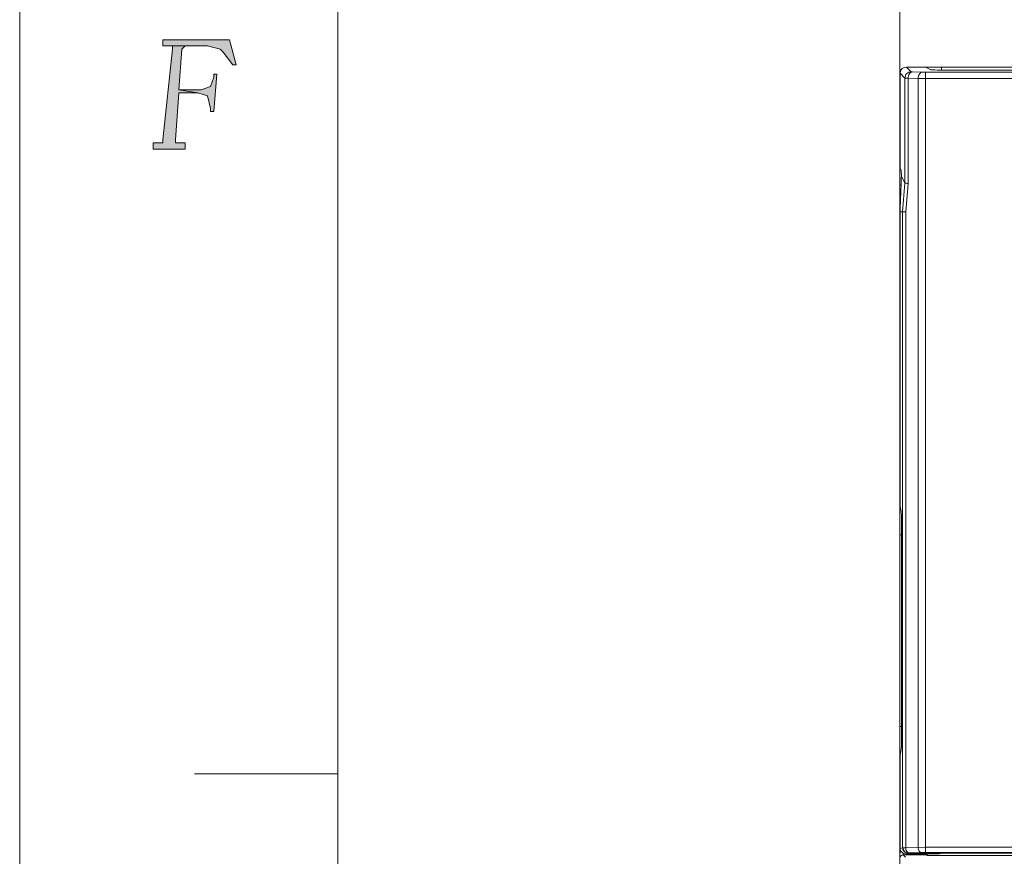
# Model space of a CAD drawing. Header units: millimetres. Extents: x -296 to 295, y -209 to 209.
# Tile 57 of 144: x -296 to -250, y 124 to 164. Entities that reach past the tile are written whole.
import ezdxf
from ezdxf.lldxf.tags import DXFTag

# ---------------------------------------------------------------- set-up
doc = ezdxf.new("R2010")
doc.units = ezdxf.units.MM
doc.header["$MEASUREMENT"] = 0
doc.layers.add('layer 1', color=7, linetype='Continuous')
tags = doc.linetypes.add('New Line2', pattern=[0.2, 0.1, -0.1]).pattern_tags.tags
tags[6:7] = [DXFTag(74, 4), DXFTag(75, 0), DXFTag(340, '0'), DXFTag(46, 1.0), DXFTag(50, 0.0), DXFTag(44, 0.0), DXFTag(45, 0.0)]
tags[4:5] = [DXFTag(74, 4), DXFTag(75, 0), DXFTag(340, '0'), DXFTag(46, 1.0), DXFTag(50, 0.0), DXFTag(44, 0.0), DXFTag(45, 0.0)]

msp = doc.modelspace()

# ---------------------------------------------------------------- hatches: boundary and pattern name
at = {"layer": 'layer 1'}
h = msp.add_hatch(color=1, dxfattribs=at)
edge = h.paths.add_edge_path()
edge.add_spline(control_points=[(-286.3329, 162.6048), (-286.3329, 162.6048), (-289.4731, 162.6048), (-289.4731, 162.6048), (-289.4731, 162.6048), (-289.4731, 162.3114), (-289.4731, 162.3114), (-289.4731, 162.3114), (-289.3236, 162.3114), (-289.3236, 162.3114), (-289.3236, 162.3114), (-287.3796, 162.3114), (-287.3796, 162.3114), (-287.3796, 162.3114), (-287.3796, 162.3114), (-287.3796, 162.3114), (-287.3796, 162.3114), (-286.7815, 162.1647), (-286.7815, 162.1647), (-286.7815, 162.1647), (-286.632, 162.018), (-286.632, 162.018), (-286.632, 162.018), (-286.1834, 161.4312), (-286.1834, 161.4312), (-286.1834, 161.4312), (-286.0338, 161.4312), (-286.0338, 161.4312), (-286.0338, 161.4312), (-286.3329, 162.6048), (-286.3329, 162.6048)], knot_values=[0, 0, 0, 0, 0.1, 0.1, 0.1, 0.2, 0.2, 0.2, 0.3, 0.3, 0.3, 0.4, 0.4, 0.4, 0.5, 0.5, 0.5, 0.6, 0.6, 0.6, 0.7, 0.7, 0.7, 0.8, 0.8, 0.8, 0.9, 0.9, 0.9, 1, 1, 1, 1], degree=3, periodic=1)
h = msp.add_hatch(color=1, dxfattribs=at)
edge = h.paths.add_edge_path()
edge.add_spline(control_points=[(-289.3236, 162.3114), (-289.3236, 162.3114), (-289.0245, 162.3114), (-289.0245, 162.3114), (-289.0245, 162.3114), (-289.0245, 162.1647), (-289.0245, 162.1647), (-289.0245, 162.1647), (-289.4731, 157.9106), (-289.4731, 157.9106), (-289.4731, 157.9106), (-289.4731, 157.7639), (-289.4731, 157.7639), (-289.4731, 157.7639), (-289.7722, 157.7639), (-289.7722, 157.7639), (-289.7722, 157.7639), (-289.9217, 157.7639), (-289.9217, 157.7639), (-289.9217, 157.7639), (-289.9217, 157.4705), (-289.9217, 157.4705), (-289.9217, 157.4705), (-288.4264, 157.4705), (-288.4264, 157.4705), (-288.4264, 157.4705), (-288.4264, 157.7639), (-288.4264, 157.7639), (-288.4264, 157.7639), (-288.7254, 157.7639), (-288.7254, 157.7639), (-288.7254, 157.7639), (-288.875, 157.7639), (-288.875, 157.7639), (-288.875, 157.7639), (-288.875, 157.9106), (-288.875, 157.9106), (-288.875, 157.9106), (-288.7254, 160.111), (-288.7254, 160.111), (-288.7254, 160.111), (-287.8282, 160.111), (-287.8282, 160.111), (-287.8282, 160.111), (-288.7254, 160.2577), (-288.7254, 160.2577), (-288.7254, 160.2577), (-288.5759, 162.1647), (-288.5759, 162.1647), (-288.5759, 162.1647), (-288.4264, 162.3114), (-288.4264, 162.3114), (-288.4264, 162.3114), (-288.2768, 162.3114), (-288.2768, 162.3114), (-288.2768, 162.3114), (-287.3796, 162.3114), (-287.3796, 162.3114), (-287.3796, 162.3114), (-289.3236, 162.3114), (-289.3236, 162.3114)], knot_values=[0, 0, 0, 0, 0.05, 0.05, 0.05, 0.1, 0.1, 0.1, 0.15, 0.15, 0.15, 0.2, 0.2, 0.2, 0.25, 0.25, 0.25, 0.3, 0.3, 0.3, 0.35, 0.35, 0.35, 0.4, 0.4, 0.4, 0.45, 0.45, 0.45, 0.5, 0.5, 0.5, 0.55, 0.55, 0.55, 0.6, 0.6, 0.6, 0.65, 0.65, 0.65, 0.7, 0.7, 0.7, 0.75, 0.75, 0.75, 0.8, 0.8, 0.8, 0.85, 0.85, 0.85, 0.9, 0.9, 0.9, 0.95, 0.95, 0.95, 1, 1, 1, 1], degree=3, periodic=1)
h = msp.add_hatch(color=1, dxfattribs=at)
edge = h.paths.add_edge_path()
edge.add_spline(control_points=[(-286.931, 160.9912), (-286.931, 160.9912), (-287.0806, 160.9912), (-287.0806, 160.9912), (-287.0806, 160.9912), (-287.0806, 160.8445), (-287.0806, 160.8445), (-287.0806, 160.8445), (-287.2301, 160.4044), (-287.2301, 160.4044), (-287.2301, 160.4044), (-287.6787, 160.2577), (-287.6787, 160.2577), (-287.6787, 160.2577), (-288.7254, 160.2577), (-288.7254, 160.2577), (-288.7254, 160.2577), (-287.8282, 160.111), (-287.8282, 160.111), (-287.8282, 160.111), (-287.3796, 159.9643), (-287.3796, 159.9643), (-287.3796, 159.9643), (-287.2301, 159.3775), (-287.2301, 159.3775), (-287.2301, 159.3775), (-287.2301, 159.2308), (-287.2301, 159.2308), (-287.2301, 159.2308), (-287.0806, 159.2308), (-287.0806, 159.2308), (-287.0806, 159.2308), (-286.931, 160.9912), (-286.931, 160.9912)], knot_values=[0, 0, 0, 0, 0.0909091, 0.0909091, 0.0909091, 0.1818182, 0.1818182, 0.1818182, 0.2727273, 0.2727273, 0.2727273, 0.3636364, 0.3636364, 0.3636364, 0.4545455, 0.4545455, 0.4545455, 0.5454545, 0.5454545, 0.5454545, 0.6363636, 0.6363636, 0.6363636, 0.7272727, 0.7272727, 0.7272727, 0.8181818, 0.8181818, 0.8181818, 0.9090909, 0.9090909, 0.9090909, 1, 1, 1, 1], degree=3, periodic=1)

# ---------------------------------------------------------------- linework, layer by layer
at = {"layer": 'layer 1', "color": 1, "lineweight": 0}
msp.add_open_spline([(295.3283, 209.2747), (295.3283, 209.2747), (295.3283, -208.9236), (295.3283, -208.9236), (295.3283, -208.9236), (-296.1944, -208.9236), (-296.1944, -208.9236), (-296.1944, -208.9236), (-296.1944, 209.2747), (-296.1944, 209.2747), (-296.1944, 209.2747), (295.3283, 209.2747), (295.3283, 209.2747)], degree=3, knots=[0, 0, 0, 0, 0.25, 0.25, 0.25, 0.5, 0.5, 0.5, 0.75, 0.75, 0.75, 1, 1, 1, 1], dxfattribs=at)
at = {"layer": 'layer 1', "color": 5, "lineweight": 0}
msp.add_open_spline([(-281.2487, 194.7284), (-281.2487, 194.7284), (-281.2487, -197.0649), (-281.2487, -197.0649), (-281.2487, -197.0649), (283.3586, -197.0649), (283.3586, -197.0649)], degree=3, knots=[0, 0, 0, 0, 0.5, 0.5, 0.5, 1, 1, 1, 1], dxfattribs=at)
at = {"layer": 'layer 1', "lineweight": 0}
msp.add_open_spline([(-254.8543, 124.3325), (-254.8543, 124.3325), (-254.8543, 170.2965), (-254.8543, 170.2965)], degree=3, dxfattribs=at)
for points, knots in [([(-286.3329, 162.6048), (-286.3329, 162.6048), (-289.4731, 162.6048), (-289.4731, 162.6048), (-289.4731, 162.6048), (-289.4731, 162.3114), (-289.4731, 162.3114), (-289.4731, 162.3114), (-289.3236, 162.3114), (-289.3236, 162.3114), (-289.3236, 162.3114), (-287.3796, 162.3114), (-287.3796, 162.3114), (-287.3796, 162.3114), (-287.3796, 162.3114), (-287.3796, 162.3114), (-287.3796, 162.3114), (-286.7815, 162.1647), (-286.7815, 162.1647), (-286.7815, 162.1647), (-286.632, 162.018), (-286.632, 162.018), (-286.632, 162.018), (-286.1834, 161.4312), (-286.1834, 161.4312), (-286.1834, 161.4312), (-286.0338, 161.4312), (-286.0338, 161.4312), (-286.0338, 161.4312), (-286.3329, 162.6048), (-286.3329, 162.6048)], [0, 0, 0, 0, 0.1, 0.1, 0.1, 0.2, 0.2, 0.2, 0.3, 0.3, 0.3, 0.4, 0.4, 0.4, 0.5, 0.5, 0.5, 0.6, 0.6, 0.6, 0.7, 0.7, 0.7, 0.8, 0.8, 0.8, 0.9, 0.9, 0.9, 1, 1, 1, 1]), ([(-289.3236, 162.3114), (-289.3236, 162.3114), (-289.0245, 162.3114), (-289.0245, 162.3114), (-289.0245, 162.3114), (-289.0245, 162.1647), (-289.0245, 162.1647), (-289.0245, 162.1647), (-289.4731, 157.9106), (-289.4731, 157.9106), (-289.4731, 157.9106), (-289.4731, 157.7639), (-289.4731, 157.7639), (-289.4731, 157.7639), (-289.7722, 157.7639), (-289.7722, 157.7639), (-289.7722, 157.7639), (-289.9217, 157.7639), (-289.9217, 157.7639), (-289.9217, 157.7639), (-289.9217, 157.4705), (-289.9217, 157.4705), (-289.9217, 157.4705), (-288.4264, 157.4705), (-288.4264, 157.4705), (-288.4264, 157.4705), (-288.4264, 157.7639), (-288.4264, 157.7639), (-288.4264, 157.7639), (-288.7254, 157.7639), (-288.7254, 157.7639), (-288.7254, 157.7639), (-288.875, 157.7639), (-288.875, 157.7639), (-288.875, 157.7639), (-288.875, 157.9106), (-288.875, 157.9106), (-288.875, 157.9106), (-288.7254, 160.111), (-288.7254, 160.111), (-288.7254, 160.111), (-287.8282, 160.111), (-287.8282, 160.111), (-287.8282, 160.111), (-288.7254, 160.2577), (-288.7254, 160.2577), (-288.7254, 160.2577), (-288.5759, 162.1647), (-288.5759, 162.1647), (-288.5759, 162.1647), (-288.4264, 162.3114), (-288.4264, 162.3114), (-288.4264, 162.3114), (-288.2768, 162.3114), (-288.2768, 162.3114), (-288.2768, 162.3114), (-287.3796, 162.3114), (-287.3796, 162.3114), (-287.3796, 162.3114), (-289.3236, 162.3114), (-289.3236, 162.3114)], [0, 0, 0, 0, 0.05, 0.05, 0.05, 0.1, 0.1, 0.1, 0.15, 0.15, 0.15, 0.2, 0.2, 0.2, 0.25, 0.25, 0.25, 0.3, 0.3, 0.3, 0.35, 0.35, 0.35, 0.4, 0.4, 0.4, 0.45, 0.45, 0.45, 0.5, 0.5, 0.5, 0.55, 0.55, 0.55, 0.6, 0.6, 0.6, 0.65, 0.65, 0.65, 0.7, 0.7, 0.7, 0.75, 0.75, 0.75, 0.8, 0.8, 0.8, 0.85, 0.85, 0.85, 0.9, 0.9, 0.9, 0.95, 0.95, 0.95, 1, 1, 1, 1]), ([(-286.931, 160.9912), (-286.931, 160.9912), (-287.0806, 160.9912), (-287.0806, 160.9912), (-287.0806, 160.9912), (-287.0806, 160.8445), (-287.0806, 160.8445), (-287.0806, 160.8445), (-287.2301, 160.4044), (-287.2301, 160.4044), (-287.2301, 160.4044), (-287.6787, 160.2577), (-287.6787, 160.2577), (-287.6787, 160.2577), (-288.7254, 160.2577), (-288.7254, 160.2577), (-288.7254, 160.2577), (-287.8282, 160.111), (-287.8282, 160.111), (-287.8282, 160.111), (-287.3796, 159.9643), (-287.3796, 159.9643), (-287.3796, 159.9643), (-287.2301, 159.3775), (-287.2301, 159.3775), (-287.2301, 159.3775), (-287.2301, 159.2308), (-287.2301, 159.2308), (-287.2301, 159.2308), (-287.0806, 159.2308), (-287.0806, 159.2308), (-287.0806, 159.2308), (-286.931, 160.9912), (-286.931, 160.9912)], [0, 0, 0, 0, 0.0909091, 0.0909091, 0.0909091, 0.1818182, 0.1818182, 0.1818182, 0.2727273, 0.2727273, 0.2727273, 0.3636364, 0.3636364, 0.3636364, 0.4545455, 0.4545455, 0.4545455, 0.5454545, 0.5454545, 0.5454545, 0.6363636, 0.6363636, 0.6363636, 0.7272727, 0.7272727, 0.7272727, 0.8181818, 0.8181818, 0.8181818, 0.9090909, 0.9090909, 0.9090909, 1, 1, 1, 1])]:
    msp.add_open_spline(points, degree=3, knots=knots, dxfattribs=at)
at = {"layer": 'layer 1', "lineweight": 9}
for points in [[(-254.8448, 161.0714), (-254.8468, 161.0576), (-254.8477, 161.0437), (-254.8477, 161.0298)], [(-254.8477, 156.9228), (-254.8477, 156.9228), (-254.8477, 161.0298), (-254.8477, 161.0298)], [(-254.6175, 160.7995), (-254.6175, 160.7995), (-254.8477, 161.0298), (-254.8477, 161.0298)], [(-254.5431, 161.3214), (-254.6917, 161.3214), (-254.8204, 161.2147), (-254.8448, 161.0714)], [(-254.5431, 161.3214), (-254.5431, 161.3214), (-254.3194, 161.0977), (-254.3194, 161.0977)], [(-254.5431, 161.3214), (-254.5431, 161.3214), (-200.3533, 161.3214), (-200.3533, 161.3214)], [(-254.2604, 161.0941), (-254.2604, 161.0941), (-253.7899, 161.0817), (-253.7899, 161.0817)], [(-253.4039, 161.1969), (-253.4039, 161.1969), (-253.653, 161.3214), (-253.653, 161.3214)], [(-253.6472, 124.43), (-253.6472, 124.43), (-253.6472, 161.0802), (-253.6472, 161.0802)], [(-216.0614, 161.0802), (-216.0614, 161.0802), (-253.6472, 161.0802), (-253.6472, 161.0802)], [(-253.4039, 161.1969), (-253.3761, 161.183), (-252.9373, 161.1721), (-252.4053, 161.1721)], [(-252.9043, 161.172), (-252.9043, 161.172), (-252.9043, 161.3214), (-252.9043, 161.3214)], [(-217.3032, 161.1721), (-217.3032, 161.1721), (-252.4053, 161.1721), (-252.4053, 161.1721)], [(-254.8531, 160.8564), (-254.8539, 160.8447), (-254.8543, 160.833), (-254.8543, 160.8214)], [(-254.8543, 1.821), (-254.8543, 1.821), (-254.8543, 160.8214), (-254.8543, 160.8214)], [(-254.6175, 160.7995), (-254.6175, 160.7995), (-254.6175, 155.8737), (-254.6175, 155.8737)], [(-254.4712, 155.8539), (-254.4712, 155.8539), (-254.4712, 160.7959), (-254.4712, 160.7959)], [(-254.0007, 160.7836), (-254.0007, 160.7836), (-254.4712, 160.7959), (-254.4712, 160.7959)], [(-254.0007, 160.7836), (-254.0007, 160.7836), (-254.0007, 124.6765), (-254.0007, 124.6765)], [(-254.0007, 160.7836), (-254.0007, 160.7836), (-253.6472, 160.7821), (-253.6472, 160.7821)], [(-253.6472, 160.7821), (-253.6472, 160.7821), (-216.0614, 160.7821), (-216.0614, 160.7821)], [(-254.8477, 156.9228), (-254.8477, 156.9228), (-254.8384, 156.5645), (-254.8384, 156.5645)], [(-254.7886, 156.465), (-254.7886, 156.465), (-254.8384, 156.5645), (-254.8384, 156.5645)], [(-254.7886, 156.465), (-254.7886, 156.465), (-254.7817, 156.2024), (-254.7817, 156.2024)], [(-254.7817, 156.2024), (-254.7948, 155.8742), (-254.8075, 155.546), (-254.8199, 155.2178)], [(-254.7817, 156.2024), (-254.7817, 156.2024), (-254.6175, 155.8737), (-254.6175, 155.8737)], [(-254.6175, 155.8736), (-254.6175, 155.8736), (-254.7278, 154.5213), (-254.7278, 154.5213)], [(-254.4712, 155.8539), (-254.4712, 155.8539), (-254.5809, 154.5158), (-254.5809, 154.5158)], [(-254.7983, 155.7802), (-254.7983, 155.7802), (-254.8543, 155.779), (-254.8543, 155.779)], [(-254.8197, 155.221), (-254.8197, 155.221), (-254.8543, 155.2192), (-254.8543, 155.2192)], [(-254.8239, 155.1093), (-254.8239, 155.1093), (-254.8415, 154.6243), (-254.8415, 154.6243)], [(-254.8199, 155.2178), (-254.8199, 155.2178), (-254.8239, 155.1093), (-254.8239, 155.1093)], [(-254.8198, 155.2178), (-254.8198, 155.2178), (-254.8239, 155.1093), (-254.8239, 155.1093)], [(-254.8478, 154.5214), (-254.8478, 154.5214), (-254.8478, 140.6837), (-254.8478, 140.6837)], [(-254.8478, 154.5214), (-254.8478, 154.5214), (-254.5815, 154.5214), (-254.5815, 154.5214)], [(-254.7277, 154.5214), (-254.7277, 154.5214), (-254.7277, 124.6581), (-254.7277, 124.6581)], [(-254.5815, 124.6613), (-254.5815, 124.6613), (-254.5809, 154.5158), (-254.5809, 154.5158)], [(-254.7932, 140.4438), (-254.7932, 140.4438), (-254.8478, 140.6837), (-254.8478, 140.6837)], [(-254.7775, 139.745), (-254.7775, 140.1517), (-254.7831, 140.399), (-254.7932, 140.4438)], [(-254.7775, 129.9477), (-254.7775, 129.9477), (-254.7775, 139.745), (-254.7775, 139.745)], [(-254.8543, 139.3464), (-254.8543, 139.3464), (-254.7775, 139.3464), (-254.7775, 139.3464)], [(-254.7775, 130.3464), (-254.7775, 130.3464), (-254.8543, 130.3464), (-254.8543, 130.3464)], [(-254.7932, 129.2489), (-254.7831, 129.2937), (-254.7775, 129.541), (-254.7775, 129.9477)], [(-254.8478, 129.009), (-254.8478, 129.009), (-254.7932, 129.2489), (-254.7932, 129.2489)], [(-254.8478, 129.009), (-254.8478, 129.009), (-254.8478, 124.6181), (-254.8478, 124.6181)], [(-254.8058, 124.4867), (-254.8392, 124.4444), (-254.8543, 124.3864), (-254.8543, 124.3325)], [(-254.8478, 124.6181), (-254.8478, 124.6181), (-254.7277, 124.6581), (-254.7277, 124.6581)], [(-254.8478, 124.6181), (-254.8478, 124.6029), (-254.8464, 124.5878), (-254.8436, 124.5728)], [(-254.8436, 124.5728), (-254.8188, 124.4561), (-254.7138, 124.3714), (-254.594, 124.3714)], [(-254.702, 124.3219), (-254.702, 124.3219), (-254.704, 124.3986), (-254.704, 124.3986)], [(-254.4793, 124.4096), (-254.4793, 124.4096), (-254.594, 124.3714), (-254.594, 124.3714)], [(-254.5815, 124.6613), (-254.5815, 124.6613), (-254.0007, 124.6765), (-254.0007, 124.6765)], [(-254.4669, 124.4102), (-254.4669, 124.4102), (-228.1889, 124.4102), (-228.1889, 124.4102)], [(-253.825, 124.4281), (-253.825, 124.4281), (-254.4057, 124.4129), (-254.4057, 124.4129)], [(-253.6472, 124.6785), (-253.6472, 124.6785), (-254.0007, 124.6765), (-254.0007, 124.6765)], [(-229.1963, 124.6785), (-229.1963, 124.6785), (-253.6472, 124.6785), (-253.6472, 124.6785)], [(-253.6472, 124.43), (-253.6472, 124.43), (-229.1963, 124.43), (-229.1963, 124.43)], [(-252.8702, 124.4102), (-252.8702, 124.4102), (-253.0064, 124.3762), (-253.0064, 124.3762)], [(-254.8501, 124.1743), (-254.8501, 124.1743), (-254.8542, 124.3285), (-254.8542, 124.3285)], [(-254.7007, 124.3219), (-254.7007, 124.3219), (-254.5874, 124.2101), (-254.5874, 124.2101)], [(-253.6352, 124.3219), (-253.6352, 124.3219), (-254.7007, 124.3219), (-254.7007, 124.3219)], [(-254.594, 124.3714), (-254.594, 124.3714), (-254.0464, 124.3714), (-254.0464, 124.3714)], [(-254.0368, 124.3762), (-254.0368, 124.3762), (-254.0464, 124.3714), (-254.0464, 124.3714)], [(-254.0368, 124.3762), (-254.0368, 124.3762), (-253.0064, 124.3762), (-253.0064, 124.3762)], [(-253.64, 124.3762), (-253.64, 124.3762), (-253.6352, 124.3219), (-253.6352, 124.3219)], [(-253.5668, 124.3014), (-253.5668, 124.3014), (-253.6352, 124.3219), (-253.6352, 124.3219)], [(-253.5668, 124.3762), (-253.5668, 124.3762), (-253.5668, 124.3014), (-253.5668, 124.3014)], [(-238.038, 124.3014), (-238.038, 124.3014), (-253.5668, 124.3014), (-253.5668, 124.3014)]]:
    msp.add_open_spline(points, degree=3, dxfattribs=at)
for points, knots in [([(-254.3194, 161.0977), (-254.3566, 161.0976), (-254.3942, 161.0905), (-254.4291, 161.0767), (-254.4668, 161.0617), (-254.5014, 161.0389), (-254.5301, 161.0103), (-254.5588, 160.9816), (-254.5815, 160.947), (-254.5965, 160.9092), (-254.6103, 160.8744), (-254.6175, 160.8368), (-254.6175, 160.7995)], [0, 0, 0, 0, 0.25, 0.25, 0.25, 0.5, 0.5, 0.5, 0.75, 0.75, 0.75, 1, 1, 1, 1]), ([(-254.4712, 160.7959), (-254.4707, 160.8325), (-254.4655, 160.8693), (-254.4553, 160.9046), (-254.445, 160.9402), (-254.4296, 160.9744), (-254.4081, 161.0048), (-254.3892, 161.0315), (-254.3657, 161.0553), (-254.3372, 161.0716), (-254.3138, 161.085), (-254.287, 161.0934), (-254.2604, 161.0941)], [0, 0, 0, 0, 0.25, 0.25, 0.25, 0.5, 0.5, 0.5, 0.75, 0.75, 0.75, 1, 1, 1, 1]), ([(-254.2604, 161.0941), (-254.2685, 161.0943), (-254.2765, 161.0946), (-254.2847, 161.0948), (-254.2909, 161.095), (-254.2971, 161.0951), (-254.3031, 161.0957), (-254.3069, 161.0961), (-254.3105, 161.0967), (-254.3148, 161.0967), (-254.3165, 161.0967), (-254.3183, 161.0965), (-254.3194, 161.0977)], [0, 0, 0, 0, 0.25, 0.25, 0.25, 0.5, 0.5, 0.5, 0.75, 0.75, 0.75, 1, 1, 1, 1]), ([(-253.7899, 161.0817), (-253.8165, 161.081), (-253.8433, 161.0726), (-253.8667, 161.0592), (-253.8952, 161.0429), (-253.9187, 161.0192), (-253.9376, 160.9925), (-253.9591, 160.9621), (-253.9745, 160.9279), (-253.9848, 160.8923), (-253.995, 160.8569), (-254.0002, 160.8202), (-254.0007, 160.7836)], [0, 0, 0, 0, 0.25, 0.25, 0.25, 0.5, 0.5, 0.5, 0.75, 0.75, 0.75, 1, 1, 1, 1]), ([(-253.6472, 161.0802), (-253.6603, 161.0802), (-253.6734, 161.0802), (-253.6865, 161.0803), (-253.721, 161.0805), (-253.7554, 161.0808), (-253.7899, 161.0817)], [0, 0, 0, 0, 0.5, 0.5, 0.5, 1, 1, 1, 1]), ([(-254.6175, 160.7995), (-254.6164, 160.7991), (-254.6152, 160.7991), (-254.614, 160.7991), (-254.6113, 160.799), (-254.6087, 160.7988), (-254.606, 160.7986), (-254.6019, 160.7984), (-254.5978, 160.7983), (-254.5937, 160.7982), (-254.5881, 160.7981), (-254.5826, 160.7979), (-254.5771, 160.7977), (-254.5619, 160.7974), (-254.5467, 160.7971), (-254.5315, 160.7968), (-254.5114, 160.7965), (-254.4913, 160.7962), (-254.4712, 160.7959)], [0, 0, 0, 0, 0.1666667, 0.1666667, 0.1666667, 0.3333333, 0.3333333, 0.3333333, 0.5, 0.5, 0.5, 0.6666667, 0.6666667, 0.6666667, 0.8333333, 0.8333333, 0.8333333, 1, 1, 1, 1]), ([(-254.5471, 155.8609), (-254.5568, 155.862), (-254.5664, 155.8631), (-254.5762, 155.8644), (-254.5836, 155.8654), (-254.591, 155.8664), (-254.5979, 155.8678), (-254.6024, 155.8687), (-254.6067, 155.8697), (-254.6117, 155.8708), (-254.6141, 155.8712), (-254.6165, 155.8717), (-254.6175, 155.8736)], [0, 0, 0, 0, 0.25, 0.25, 0.25, 0.5, 0.5, 0.5, 0.75, 0.75, 0.75, 1, 1, 1, 1]), ([(-254.4712, 155.8558), (-254.4783, 155.8562), (-254.4854, 155.8566), (-254.4924, 155.857), (-254.5107, 155.8581), (-254.5289, 155.8593), (-254.5471, 155.8609)], [0, 0, 0, 0, 0.5, 0.5, 0.5, 1, 1, 1, 1]), ([(-254.8415, 154.6243), (-254.842, 154.6157), (-254.8433, 154.6072), (-254.844, 154.5986), (-254.8446, 154.5922), (-254.8448, 154.5857), (-254.8448, 154.5793), (-254.8447, 154.5728), (-254.8444, 154.5664), (-254.8445, 154.5599), (-254.8448, 154.547), (-254.847, 154.5342), (-254.8478, 154.5214)], [0, 0, 0, 0, 0.25, 0.25, 0.25, 0.5, 0.5, 0.5, 0.75, 0.75, 0.75, 1, 1, 1, 1]), ([(-254.7277, 124.6581), (-254.7255, 124.6584), (-254.7232, 124.6584), (-254.7209, 124.6584), (-254.7153, 124.6583), (-254.7098, 124.6586), (-254.7043, 124.6587)], [0, 0, 0, 0, 0.5, 0.5, 0.5, 1, 1, 1, 1]), ([(-254.7277, 124.6581), (-254.7277, 124.627), (-254.7218, 124.5957), (-254.7103, 124.5666), (-254.6978, 124.5351), (-254.6789, 124.5063), (-254.655, 124.4824), (-254.6311, 124.4585), (-254.6022, 124.4395), (-254.5707, 124.427), (-254.5417, 124.4155), (-254.5103, 124.4096), (-254.4793, 124.4096)], [0, 0, 0, 0, 0.25, 0.25, 0.25, 0.5, 0.5, 0.5, 0.75, 0.75, 0.75, 1, 1, 1, 1]), ([(-254.7043, 124.6587), (-254.6971, 124.659), (-254.69, 124.6592), (-254.6828, 124.6593), (-254.6491, 124.6602), (-254.6153, 124.6609), (-254.5815, 124.6613)], [0, 0, 0, 0, 0.5, 0.5, 0.5, 1, 1, 1, 1]), ([(-254.4669, 124.4102), (-254.4977, 124.4103), (-254.5289, 124.4169), (-254.5575, 124.4293), (-254.5864, 124.4419), (-254.6126, 124.4604), (-254.6343, 124.4832), (-254.6565, 124.5063), (-254.674, 124.5339), (-254.6859, 124.5637), (-254.6979, 124.5939), (-254.7041, 124.6264), (-254.7043, 124.6587)], [0, 0, 0, 0, 0.25, 0.25, 0.25, 0.5, 0.5, 0.5, 0.75, 0.75, 0.75, 1, 1, 1, 1]), ([(-254.4057, 124.4129), (-254.428, 124.4135), (-254.4503, 124.4205), (-254.4698, 124.4316), (-254.4935, 124.4452), (-254.5131, 124.465), (-254.5289, 124.4873), (-254.5468, 124.5126), (-254.5596, 124.5411), (-254.5682, 124.5708), (-254.5767, 124.6002), (-254.5811, 124.6308), (-254.5815, 124.6613)], [0, 0, 0, 0, 0.25, 0.25, 0.25, 0.5, 0.5, 0.5, 0.75, 0.75, 0.75, 1, 1, 1, 1]), ([(-254.4668, 124.4102), (-254.4698, 124.4101), (-254.4727, 124.4099), (-254.4757, 124.4099), (-254.4769, 124.4099), (-254.4782, 124.4099), (-254.4793, 124.4096)], [0, 0, 0, 0, 0.5, 0.5, 0.5, 1, 1, 1, 1]), ([(-254.4057, 124.4129), (-254.4125, 124.4127), (-254.4192, 124.4125), (-254.426, 124.4123), (-254.4401, 124.4119), (-254.4542, 124.4114), (-254.4682, 124.4102)], [0, 0, 0, 0, 0.5, 0.5, 0.5, 1, 1, 1, 1]), ([(-254.0007, 124.6765), (-254.0003, 124.646), (-253.996, 124.6154), (-253.9875, 124.586), (-253.9789, 124.5563), (-253.966, 124.5278), (-253.9481, 124.5025), (-253.9324, 124.4802), (-253.9128, 124.4604), (-253.889, 124.4469), (-253.8695, 124.4357), (-253.8472, 124.4287), (-253.825, 124.4281)], [0, 0, 0, 0, 0.25, 0.25, 0.25, 0.5, 0.5, 0.5, 0.75, 0.75, 0.75, 1, 1, 1, 1]), ([(-253.825, 124.4281), (-253.8123, 124.4284), (-253.7996, 124.4287), (-253.7869, 124.4289), (-253.7403, 124.4297), (-253.6937, 124.43), (-253.6472, 124.43)], [0, 0, 0, 0, 0.5, 0.5, 0.5, 1, 1, 1, 1]), ([(-254.8501, 124.1742), (-254.8497, 124.2109), (-254.8347, 124.2489), (-254.8083, 124.2762), (-254.7807, 124.3048), (-254.7406, 124.3215), (-254.702, 124.3219)], [0, 0, 0, 0, 0.5, 0.5, 0.5, 1, 1, 1, 1])]:
    msp.add_open_spline(points, degree=3, knots=knots, dxfattribs=at)
at = {"layer": 'layer 1', "linetype": 'New Line2', "lineweight": 9}
msp.add_open_spline([(-254.8543, 159.3214), (-254.8543, 159.3214), (-254.8543, 3.3214), (-254.8543, 3.3214)], degree=3, dxfattribs=at)
at = {"layer": 'layer 1', "color": 1, "lineweight": 0}
msp.add_open_spline([(-287.9778, 128.1341), (-287.9778, 128.1341), (-281.2487, 128.1341), (-281.2487, 128.1341)], degree=3, dxfattribs=at)

doc.saveas('drawing.dxf')
